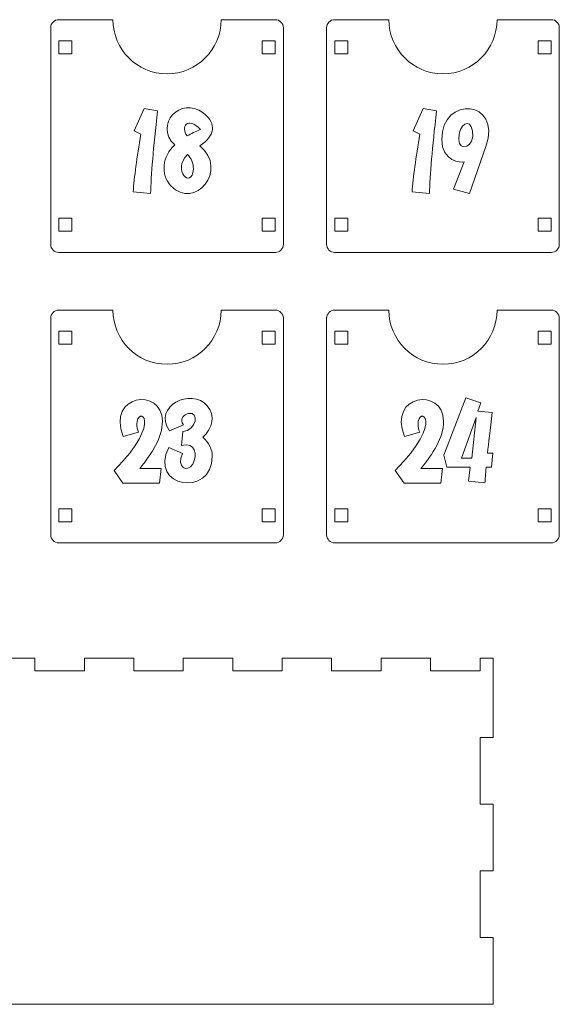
# Model space of a CAD drawing. Header units: millimetres. Extents: x -945 to 978, y -385 to 824.
# Tile 16 of 33: x 489 to 614, y -94 to 133. Entities that reach past the tile are written whole.
import ezdxf

# ---------------------------------------------------------------- set-up
doc = ezdxf.new("R2010")
doc.units = ezdxf.units.MM
doc.header["$MEASUREMENT"] = 0
doc.layers.add('Layer 1', color=7, linetype='Continuous')

msp = doc.modelspace()

# ---------------------------------------------------------------- linework, layer by layer
at = {"layer": 'Layer 1', "color": 250, "lineweight": 9}
for points, knots in [([(535.8242, 133.0017), (535.8242, 126.0982), (530.2279, 120.5017), (523.3242, 120.5017), (523.3242, 120.5017), (516.4207, 120.5017), (510.8243, 126.0982), (510.8243, 133.0017), (510.8243, 133.0017), (510.8243, 133.0017), (498.2947, 133.0017), (498.2947, 133.0017), (498.2947, 133.0017), (497.2774, 133.0017), (496.4451, 132.1694), (496.4451, 131.1522), (496.4451, 131.1522), (496.4451, 131.1522), (496.4451, 81.0932), (496.4451, 81.0932), (496.4451, 81.0932), (496.4451, 80.076), (497.2774, 79.2437), (498.2947, 79.2437), (498.2947, 79.2437), (498.2947, 79.2437), (548.3539, 79.2437), (548.3539, 79.2437), (548.3539, 79.2437), (549.3712, 79.2437), (550.2034, 80.076), (550.2034, 81.0932), (550.2034, 81.0932), (550.2034, 81.0932), (550.2034, 131.1522), (550.2034, 131.1522), (550.2034, 131.1522), (550.2034, 132.1694), (549.3712, 133.0017), (548.3539, 133.0017), (548.3539, 133.0017), (548.3539, 133.0017), (535.8242, 133.0017), (535.8242, 133.0017)], [0, 0, 0, 0, 0.08333333, 0.08333333, 0.08333333, 0.08333333, 0.16666667, 0.16666667, 0.16666667, 0.16666667, 0.25, 0.25, 0.25, 0.25, 0.33333333, 0.33333333, 0.33333333, 0.33333333, 0.41666667, 0.41666667, 0.41666667, 0.41666667, 0.5, 0.5, 0.5, 0.5, 0.58333333, 0.58333333, 0.58333333, 0.58333333, 0.66666667, 0.66666667, 0.66666667, 0.66666667, 0.75, 0.75, 0.75, 0.75, 0.83333333, 0.83333333, 0.83333333, 0.83333333, 1, 1, 1, 1]), ([(599.5824, 133.0017), (599.5824, 126.0982), (593.9861, 120.5017), (587.0824, 120.5017), (587.0824, 120.5017), (580.1789, 120.5017), (574.5825, 126.0982), (574.5825, 133.0017), (574.5825, 133.0017), (574.5825, 133.0017), (562.0529, 133.0017), (562.0529, 133.0017), (562.0529, 133.0017), (561.0355, 133.0017), (560.2033, 132.1694), (560.2033, 131.1522), (560.2033, 131.1522), (560.2033, 131.1522), (560.2033, 81.0932), (560.2033, 81.0932), (560.2033, 81.0932), (560.2033, 80.076), (561.0355, 79.2437), (562.0529, 79.2437), (562.0529, 79.2437), (562.0529, 79.2437), (612.1121, 79.2437), (612.1121, 79.2437), (612.1121, 79.2437), (613.1294, 79.2437), (613.9616, 80.076), (613.9616, 81.0932), (613.9616, 81.0932), (613.9616, 81.0932), (613.9616, 131.1522), (613.9616, 131.1522), (613.9616, 131.1522), (613.9616, 132.1694), (613.1294, 133.0017), (612.1121, 133.0017), (612.1121, 133.0017), (612.1121, 133.0017), (599.5824, 133.0017), (599.5824, 133.0017)], [0, 0, 0, 0, 0.08333333, 0.08333333, 0.08333333, 0.08333333, 0.16666667, 0.16666667, 0.16666667, 0.16666667, 0.25, 0.25, 0.25, 0.25, 0.33333333, 0.33333333, 0.33333333, 0.33333333, 0.41666667, 0.41666667, 0.41666667, 0.41666667, 0.5, 0.5, 0.5, 0.5, 0.58333333, 0.58333333, 0.58333333, 0.58333333, 0.66666667, 0.66666667, 0.66666667, 0.66666667, 0.75, 0.75, 0.75, 0.75, 0.83333333, 0.83333333, 0.83333333, 0.83333333, 1, 1, 1, 1]), ([(498.3243, 128.1228), (498.3243, 128.1228), (498.3243, 125.1227), (498.3243, 125.1227), (498.3243, 125.1227), (498.3243, 125.1227), (501.3242, 125.1227), (501.3242, 125.1227), (501.3242, 125.1227), (501.3242, 125.1227), (501.3242, 128.1228), (501.3242, 128.1228), (501.3242, 128.1228), (501.3242, 128.1228), (498.3243, 128.1228), (498.3243, 128.1228)], [0, 0, 0, 0, 0.2, 0.2, 0.2, 0.2, 0.4, 0.4, 0.4, 0.4, 0.6, 0.6, 0.6, 0.6, 1, 1, 1, 1]), ([(545.3242, 128.1228), (545.3242, 128.1228), (545.3242, 125.1227), (545.3242, 125.1227), (545.3242, 125.1227), (545.3242, 125.1227), (548.3243, 125.1227), (548.3243, 125.1227), (548.3243, 125.1227), (548.3243, 125.1227), (548.3243, 128.1228), (548.3243, 128.1228), (548.3243, 128.1228), (548.3243, 128.1228), (545.3242, 128.1228), (545.3242, 128.1228)], [0, 0, 0, 0, 0.2, 0.2, 0.2, 0.2, 0.4, 0.4, 0.4, 0.4, 0.6, 0.6, 0.6, 0.6, 1, 1, 1, 1]), ([(562.0825, 128.1228), (562.0825, 128.1228), (562.0825, 125.1227), (562.0825, 125.1227), (562.0825, 125.1227), (562.0825, 125.1227), (565.0824, 125.1227), (565.0824, 125.1227), (565.0824, 125.1227), (565.0824, 125.1227), (565.0824, 128.1228), (565.0824, 128.1228), (565.0824, 128.1228), (565.0824, 128.1228), (562.0825, 128.1228), (562.0825, 128.1228)], [0, 0, 0, 0, 0.2, 0.2, 0.2, 0.2, 0.4, 0.4, 0.4, 0.4, 0.6, 0.6, 0.6, 0.6, 1, 1, 1, 1]), ([(609.0824, 128.1228), (609.0824, 128.1228), (609.0824, 125.1227), (609.0824, 125.1227), (609.0824, 125.1227), (609.0824, 125.1227), (612.0825, 125.1227), (612.0825, 125.1227), (612.0825, 125.1227), (612.0825, 125.1227), (612.0825, 128.1228), (612.0825, 128.1228), (612.0825, 128.1228), (612.0825, 128.1228), (609.0824, 128.1228), (609.0824, 128.1228)], [0, 0, 0, 0, 0.2, 0.2, 0.2, 0.2, 0.4, 0.4, 0.4, 0.4, 0.6, 0.6, 0.6, 0.6, 1, 1, 1, 1]), ([(498.3243, 84.1228), (498.3243, 84.1228), (498.3243, 87.1227), (498.3243, 87.1227), (498.3243, 87.1227), (498.3243, 87.1227), (501.3242, 87.1227), (501.3242, 87.1227), (501.3242, 87.1227), (501.3242, 87.1227), (501.3242, 84.1228), (501.3242, 84.1228), (501.3242, 84.1228), (501.3242, 84.1228), (498.3243, 84.1228), (498.3243, 84.1228)], [0, 0, 0, 0, 0.2, 0.2, 0.2, 0.2, 0.4, 0.4, 0.4, 0.4, 0.6, 0.6, 0.6, 0.6, 1, 1, 1, 1]), ([(545.3242, 84.1228), (545.3242, 84.1228), (545.3242, 87.1227), (545.3242, 87.1227), (545.3242, 87.1227), (545.3242, 87.1227), (548.3243, 87.1227), (548.3243, 87.1227), (548.3243, 87.1227), (548.3243, 87.1227), (548.3243, 84.1228), (548.3243, 84.1228), (548.3243, 84.1228), (548.3243, 84.1228), (545.3242, 84.1228), (545.3242, 84.1228)], [0, 0, 0, 0, 0.2, 0.2, 0.2, 0.2, 0.4, 0.4, 0.4, 0.4, 0.6, 0.6, 0.6, 0.6, 1, 1, 1, 1]), ([(562.0825, 84.1228), (562.0825, 84.1228), (562.0825, 87.1227), (562.0825, 87.1227), (562.0825, 87.1227), (562.0825, 87.1227), (565.0824, 87.1227), (565.0824, 87.1227), (565.0824, 87.1227), (565.0824, 87.1227), (565.0824, 84.1228), (565.0824, 84.1228), (565.0824, 84.1228), (565.0824, 84.1228), (562.0825, 84.1228), (562.0825, 84.1228)], [0, 0, 0, 0, 0.2, 0.2, 0.2, 0.2, 0.4, 0.4, 0.4, 0.4, 0.6, 0.6, 0.6, 0.6, 1, 1, 1, 1]), ([(609.0824, 84.1228), (609.0824, 84.1228), (609.0824, 87.1227), (609.0824, 87.1227), (609.0824, 87.1227), (609.0824, 87.1227), (612.0825, 87.1227), (612.0825, 87.1227), (612.0825, 87.1227), (612.0825, 87.1227), (612.0825, 84.1228), (612.0825, 84.1228), (612.0825, 84.1228), (612.0825, 84.1228), (609.0824, 84.1228), (609.0824, 84.1228)], [0, 0, 0, 0, 0.2, 0.2, 0.2, 0.2, 0.4, 0.4, 0.4, 0.4, 0.6, 0.6, 0.6, 0.6, 1, 1, 1, 1]), ([(535.8242, 65.9007), (535.8242, 58.997), (530.2279, 53.4006), (523.3242, 53.4006), (523.3242, 53.4006), (516.4207, 53.4006), (510.8243, 58.997), (510.8243, 65.9007), (510.8243, 65.9007), (510.8243, 65.9007), (498.2947, 65.9007), (498.2947, 65.9007), (498.2947, 65.9007), (497.2774, 65.9007), (496.4451, 65.0683), (496.4451, 64.0512), (496.4451, 64.0512), (496.4451, 64.0512), (496.4451, 13.9922), (496.4451, 13.9922), (496.4451, 13.9922), (496.4451, 12.975), (497.2774, 12.1427), (498.2947, 12.1427), (498.2947, 12.1427), (498.2947, 12.1427), (548.3539, 12.1427), (548.3539, 12.1427), (548.3539, 12.1427), (549.3712, 12.1427), (550.2034, 12.975), (550.2034, 13.9922), (550.2034, 13.9922), (550.2034, 13.9922), (550.2034, 64.0512), (550.2034, 64.0512), (550.2034, 64.0512), (550.2034, 65.0683), (549.3712, 65.9007), (548.3539, 65.9007), (548.3539, 65.9007), (548.3539, 65.9007), (535.8242, 65.9007), (535.8242, 65.9007)], [0, 0, 0, 0, 0.08333333, 0.08333333, 0.08333333, 0.08333333, 0.16666667, 0.16666667, 0.16666667, 0.16666667, 0.25, 0.25, 0.25, 0.25, 0.33333333, 0.33333333, 0.33333333, 0.33333333, 0.41666667, 0.41666667, 0.41666667, 0.41666667, 0.5, 0.5, 0.5, 0.5, 0.58333333, 0.58333333, 0.58333333, 0.58333333, 0.66666667, 0.66666667, 0.66666667, 0.66666667, 0.75, 0.75, 0.75, 0.75, 0.83333333, 0.83333333, 0.83333333, 0.83333333, 1, 1, 1, 1]), ([(599.5824, 65.9007), (599.5824, 58.997), (593.9861, 53.4006), (587.0824, 53.4006), (587.0824, 53.4006), (580.1789, 53.4006), (574.5825, 58.997), (574.5825, 65.9007), (574.5825, 65.9007), (574.5825, 65.9007), (562.0529, 65.9007), (562.0529, 65.9007), (562.0529, 65.9007), (561.0355, 65.9007), (560.2033, 65.0683), (560.2033, 64.0512), (560.2033, 64.0512), (560.2033, 64.0512), (560.2033, 13.9922), (560.2033, 13.9922), (560.2033, 13.9922), (560.2033, 12.975), (561.0355, 12.1427), (562.0529, 12.1427), (562.0529, 12.1427), (562.0529, 12.1427), (612.1121, 12.1427), (612.1121, 12.1427), (612.1121, 12.1427), (613.1294, 12.1427), (613.9616, 12.975), (613.9616, 13.9922), (613.9616, 13.9922), (613.9616, 13.9922), (613.9616, 64.0512), (613.9616, 64.0512), (613.9616, 64.0512), (613.9616, 65.0683), (613.1294, 65.9007), (612.1121, 65.9007), (612.1121, 65.9007), (612.1121, 65.9007), (599.5824, 65.9007), (599.5824, 65.9007)], [0, 0, 0, 0, 0.08333333, 0.08333333, 0.08333333, 0.08333333, 0.16666667, 0.16666667, 0.16666667, 0.16666667, 0.25, 0.25, 0.25, 0.25, 0.33333333, 0.33333333, 0.33333333, 0.33333333, 0.41666667, 0.41666667, 0.41666667, 0.41666667, 0.5, 0.5, 0.5, 0.5, 0.58333333, 0.58333333, 0.58333333, 0.58333333, 0.66666667, 0.66666667, 0.66666667, 0.66666667, 0.75, 0.75, 0.75, 0.75, 0.83333333, 0.83333333, 0.83333333, 0.83333333, 1, 1, 1, 1]), ([(498.3243, 61.0216), (498.3243, 61.0216), (498.3243, 58.0216), (498.3243, 58.0216), (498.3243, 58.0216), (498.3243, 58.0216), (501.3242, 58.0216), (501.3242, 58.0216), (501.3242, 58.0216), (501.3242, 58.0216), (501.3242, 61.0216), (501.3242, 61.0216), (501.3242, 61.0216), (501.3242, 61.0216), (498.3243, 61.0216), (498.3243, 61.0216)], [0, 0, 0, 0, 0.2, 0.2, 0.2, 0.2, 0.4, 0.4, 0.4, 0.4, 0.6, 0.6, 0.6, 0.6, 1, 1, 1, 1]), ([(545.3242, 61.0216), (545.3242, 61.0216), (545.3242, 58.0216), (545.3242, 58.0216), (545.3242, 58.0216), (545.3242, 58.0216), (548.3243, 58.0216), (548.3243, 58.0216), (548.3243, 58.0216), (548.3243, 58.0216), (548.3243, 61.0216), (548.3243, 61.0216), (548.3243, 61.0216), (548.3243, 61.0216), (545.3242, 61.0216), (545.3242, 61.0216)], [0, 0, 0, 0, 0.2, 0.2, 0.2, 0.2, 0.4, 0.4, 0.4, 0.4, 0.6, 0.6, 0.6, 0.6, 1, 1, 1, 1]), ([(562.0825, 61.0216), (562.0825, 61.0216), (562.0825, 58.0216), (562.0825, 58.0216), (562.0825, 58.0216), (562.0825, 58.0216), (565.0824, 58.0216), (565.0824, 58.0216), (565.0824, 58.0216), (565.0824, 58.0216), (565.0824, 61.0216), (565.0824, 61.0216), (565.0824, 61.0216), (565.0824, 61.0216), (562.0825, 61.0216), (562.0825, 61.0216)], [0, 0, 0, 0, 0.2, 0.2, 0.2, 0.2, 0.4, 0.4, 0.4, 0.4, 0.6, 0.6, 0.6, 0.6, 1, 1, 1, 1]), ([(609.0824, 61.0216), (609.0824, 61.0216), (609.0824, 58.0216), (609.0824, 58.0216), (609.0824, 58.0216), (609.0824, 58.0216), (612.0825, 58.0216), (612.0825, 58.0216), (612.0825, 58.0216), (612.0825, 58.0216), (612.0825, 61.0216), (612.0825, 61.0216), (612.0825, 61.0216), (612.0825, 61.0216), (609.0824, 61.0216), (609.0824, 61.0216)], [0, 0, 0, 0, 0.2, 0.2, 0.2, 0.2, 0.4, 0.4, 0.4, 0.4, 0.6, 0.6, 0.6, 0.6, 1, 1, 1, 1]), ([(498.3243, 17.0216), (498.3243, 17.0216), (498.3243, 20.0217), (498.3243, 20.0217), (498.3243, 20.0217), (498.3243, 20.0217), (501.3242, 20.0217), (501.3242, 20.0217), (501.3242, 20.0217), (501.3242, 20.0217), (501.3242, 17.0216), (501.3242, 17.0216), (501.3242, 17.0216), (501.3242, 17.0216), (498.3243, 17.0216), (498.3243, 17.0216)], [0, 0, 0, 0, 0.2, 0.2, 0.2, 0.2, 0.4, 0.4, 0.4, 0.4, 0.6, 0.6, 0.6, 0.6, 1, 1, 1, 1]), ([(545.3242, 17.0216), (545.3242, 17.0216), (545.3242, 20.0217), (545.3242, 20.0217), (545.3242, 20.0217), (545.3242, 20.0217), (548.3243, 20.0217), (548.3243, 20.0217), (548.3243, 20.0217), (548.3243, 20.0217), (548.3243, 17.0216), (548.3243, 17.0216), (548.3243, 17.0216), (548.3243, 17.0216), (545.3242, 17.0216), (545.3242, 17.0216)], [0, 0, 0, 0, 0.2, 0.2, 0.2, 0.2, 0.4, 0.4, 0.4, 0.4, 0.6, 0.6, 0.6, 0.6, 1, 1, 1, 1]), ([(562.0825, 17.0216), (562.0825, 17.0216), (562.0825, 20.0217), (562.0825, 20.0217), (562.0825, 20.0217), (562.0825, 20.0217), (565.0824, 20.0217), (565.0824, 20.0217), (565.0824, 20.0217), (565.0824, 20.0217), (565.0824, 17.0216), (565.0824, 17.0216), (565.0824, 17.0216), (565.0824, 17.0216), (562.0825, 17.0216), (562.0825, 17.0216)], [0, 0, 0, 0, 0.2, 0.2, 0.2, 0.2, 0.4, 0.4, 0.4, 0.4, 0.6, 0.6, 0.6, 0.6, 1, 1, 1, 1]), ([(609.0824, 17.0216), (609.0824, 17.0216), (609.0824, 20.0217), (609.0824, 20.0217), (609.0824, 20.0217), (609.0824, 20.0217), (612.0825, 20.0217), (612.0825, 20.0217), (612.0825, 20.0217), (612.0825, 20.0217), (612.0825, 17.0216), (612.0825, 17.0216), (612.0825, 17.0216), (612.0825, 17.0216), (609.0824, 17.0216), (609.0824, 17.0216)], [0, 0, 0, 0, 0.2, 0.2, 0.2, 0.2, 0.4, 0.4, 0.4, 0.4, 0.6, 0.6, 0.6, 0.6, 1, 1, 1, 1]), ([(355.6625, -14.4602), (351.7883, -14.4602), (347.9771, -14.4602), (344.2348, -14.4602), (344.2348, -14.4602), (344.2348, -14.4602), (344.2348, -17.4602), (344.2348, -17.4602), (344.2348, -17.4602), (344.2348, -17.4602), (332.8068, -17.4602), (332.8068, -17.4602), (332.8068, -17.4602), (332.8068, -17.4602), (332.8068, -14.4602), (332.8068, -14.4602), (332.8068, -14.4602), (331.8009, -14.4602), (330.801, -14.4602), (329.8069, -14.4602), (329.8069, -14.4602), (329.8069, -14.4602), (329.8069, -32.8603), (329.8069, -32.8603), (329.8069, -32.8603), (329.8069, -32.8603), (332.8068, -32.8603), (332.8068, -32.8603), (332.8068, -32.8603), (332.8068, -32.8603), (332.8068, -48.2602), (332.8068, -48.2602), (332.8068, -48.2602), (332.8068, -48.2602), (329.8069, -48.2602), (329.8069, -48.2602), (329.8069, -48.2602), (329.8069, -48.2602), (329.8069, -63.6603), (329.8069, -63.6603), (329.8069, -63.6603), (329.8069, -63.6603), (332.8068, -63.6603), (332.8068, -63.6603), (332.8068, -63.6603), (332.8068, -63.6603), (332.8068, -79.0602), (332.8068, -79.0602), (332.8068, -79.0602), (332.8068, -79.0602), (329.8069, -79.0602), (329.8069, -79.0602), (329.8069, -79.0602), (329.8069, -79.0602), (329.8069, -94.4603), (329.8069, -94.4603), (329.8069, -94.4603), (329.8069, -94.4603), (598.6468, -94.4603), (598.6468, -94.4603), (598.6468, -94.4603), (598.6468, -94.4603), (598.6468, -79.0602), (598.6468, -79.0602), (598.6468, -79.0602), (598.6468, -79.0602), (595.6469, -79.0602), (595.6469, -79.0602), (595.6469, -79.0602), (595.6469, -79.0602), (595.6469, -63.6603), (595.6469, -63.6603), (595.6469, -63.6603), (595.6469, -63.6603), (598.6468, -63.6603), (598.6468, -63.6603), (598.6468, -63.6603), (598.6468, -63.6603), (598.6468, -48.2602), (598.6468, -48.2602), (598.6468, -48.2602), (598.6468, -48.2602), (595.6469, -48.2602), (595.6469, -48.2602), (595.6469, -48.2602), (595.6469, -48.2602), (595.6469, -32.8603), (595.6469, -32.8603), (595.6469, -32.8603), (595.6469, -32.8603), (598.6468, -32.8603), (598.6468, -32.8603), (598.6468, -32.8603), (598.6468, -32.8603), (598.6468, -14.4602), (598.6468, -14.4602), (598.6468, -14.4602), (597.6488, -14.4602), (596.6489, -14.4602), (595.6469, -14.4602), (595.6469, -14.4602), (595.6469, -14.4602), (595.6469, -17.4602), (595.6469, -17.4602), (595.6469, -17.4602), (595.6469, -17.4602), (584.219, -17.4602), (584.219, -17.4602), (584.219, -17.4602), (584.219, -17.4602), (584.219, -14.4602), (584.219, -14.4602), (584.219, -14.4602), (580.4319, -14.4602), (576.6214, -14.4602), (572.7912, -14.4602), (572.7912, -14.4602), (572.7912, -14.4602), (572.7912, -17.4602), (572.7912, -17.4602), (572.7912, -17.4602), (572.7912, -17.4602), (561.3633, -17.4602), (561.3633, -17.4602), (561.3633, -17.4602), (561.3633, -17.4602), (561.3633, -14.4602), (561.3633, -14.4602), (561.3633, -14.4602), (557.5688, -14.4602), (553.7584, -14.4602), (549.9355, -14.4602), (549.9355, -14.4602), (549.9355, -14.4602), (549.9355, -17.4602), (549.9355, -17.4602), (549.9355, -17.4602), (549.9355, -17.4602), (538.5078, -17.4602), (538.5078, -17.4602), (538.5078, -17.4602), (538.5078, -17.4602), (538.5078, -14.4602), (538.5078, -14.4602), (538.5078, -14.4602), (534.7064, -14.4602), (530.8962, -14.4602), (527.0798, -14.4602), (527.0798, -14.4602), (527.0798, -14.4602), (527.0798, -17.4602), (527.0798, -17.4602), (527.0798, -17.4602), (527.0798, -17.4602), (515.6521, -17.4602), (515.6521, -17.4602), (515.6521, -17.4602), (515.6521, -17.4602), (515.6521, -14.4602), (515.6521, -14.4602), (515.6521, -14.4602), (511.8445, -14.4602), (508.0341, -14.4602), (504.2243, -14.4602), (504.2243, -14.4602), (504.2243, -14.4602), (504.2243, -17.4602), (504.2243, -17.4602), (504.2243, -17.4602), (504.2243, -17.4602), (492.7964, -17.4602), (492.7964, -17.4602), (492.7964, -17.4602), (492.7964, -17.4602), (492.7964, -14.4602), (492.7964, -14.4602), (492.7964, -14.4602), (488.9826, -14.4602), (485.1722, -14.4602), (481.3687, -14.4602), (481.3687, -14.4602), (481.3687, -14.4602), (481.3687, -17.4602), (481.3687, -17.4602), (481.3687, -17.4602), (481.3687, -17.4602), (469.9407, -17.4602), (469.9407, -17.4602), (469.9407, -17.4602), (469.9407, -17.4602), (469.9407, -14.4602), (469.9407, -14.4602), (469.9407, -14.4602), (466.1203, -14.4602), (462.3101, -14.4602), (458.513, -14.4602), (458.513, -14.4602), (458.513, -14.4602), (458.513, -17.4602), (458.513, -17.4602), (458.513, -17.4602), (458.513, -17.4602), (447.085, -17.4602), (447.085, -17.4602), (447.085, -17.4602), (447.085, -17.4602), (447.085, -14.4602), (447.085, -14.4602), (447.085, -14.4602), (443.2575, -14.4602), (439.4472, -14.4602), (435.6572, -14.4602), (435.6572, -14.4602), (435.6572, -14.4602), (435.6572, -17.4602), (435.6572, -17.4602), (435.6572, -17.4602), (435.6572, -17.4602), (424.2295, -17.4602), (424.2295, -17.4602), (424.2295, -17.4602), (424.2295, -17.4602), (424.2295, -14.4602), (424.2295, -14.4602), (424.2295, -14.4602), (420.3939, -14.4602), (416.5835, -14.4602), (412.8016, -14.4602), (412.8016, -14.4602), (412.8016, -14.4602), (412.8016, -17.4602), (412.8016, -17.4602), (412.8016, -17.4602), (412.8016, -17.4602), (401.3739, -17.4602), (401.3739, -17.4602), (401.3739, -17.4602), (401.3739, -17.4602), (401.3739, -14.4602), (401.3739, -14.4602), (401.3739, -14.4602), (397.5286, -14.4602), (393.718, -14.4602), (389.9459, -14.4602), (389.9459, -14.4602), (389.9459, -14.4602), (389.9459, -17.4602), (389.9459, -17.4602), (389.9459, -17.4602), (389.9459, -17.4602), (378.5181, -17.4602), (378.5181, -17.4602), (378.5181, -17.4602), (378.5181, -17.4602), (378.5181, -14.4602), (378.5181, -14.4602), (378.5181, -14.4602), (374.6607, -14.4602), (370.8498, -14.4602), (367.0904, -14.4602), (367.0904, -14.4602), (367.0904, -14.4602), (367.0904, -17.4602), (367.0904, -17.4602), (367.0904, -17.4602), (367.0904, -17.4602), (355.6625, -17.4602), (355.6625, -17.4602), (355.6625, -17.4602), (355.6625, -17.4602), (355.6625, -14.4602), (355.6625, -14.4602)], [0, 0, 0, 0, 0.01449275, 0.01449275, 0.01449275, 0.01449275, 0.02898551, 0.02898551, 0.02898551, 0.02898551, 0.04347826, 0.04347826, 0.04347826, 0.04347826, 0.05797101, 0.05797101, 0.05797101, 0.05797101, 0.07246377, 0.07246377, 0.07246377, 0.07246377, 0.08695652, 0.08695652, 0.08695652, 0.08695652, 0.10144928, 0.10144928, 0.10144928, 0.10144928, 0.11594203, 0.11594203, 0.11594203, 0.11594203, 0.13043478, 0.13043478, 0.13043478, 0.13043478, 0.14492754, 0.14492754, 0.14492754, 0.14492754, 0.15942029, 0.15942029, 0.15942029, 0.15942029, 0.17391304, 0.17391304, 0.17391304, 0.17391304, 0.1884058, 0.1884058, 0.1884058, 0.1884058, 0.20289855, 0.20289855, 0.20289855, 0.20289855, 0.2173913, 0.2173913, 0.2173913, 0.2173913, 0.23188406, 0.23188406, 0.23188406, 0.23188406, 0.24637681, 0.24637681, 0.24637681, 0.24637681, 0.26086957, 0.26086957, 0.26086957, 0.26086957, 0.27536232, 0.27536232, 0.27536232, 0.27536232, 0.28985507, 0.28985507, 0.28985507, 0.28985507, 0.30434783, 0.30434783, 0.30434783, 0.30434783, 0.31884058, 0.31884058, 0.31884058, 0.31884058, 0.33333333, 0.33333333, 0.33333333, 0.33333333, 0.34782609, 0.34782609, 0.34782609, 0.34782609, 0.36231884, 0.36231884, 0.36231884, 0.36231884, 0.37681159, 0.37681159, 0.37681159, 0.37681159, 0.39130435, 0.39130435, 0.39130435, 0.39130435, 0.4057971, 0.4057971, 0.4057971, 0.4057971, 0.42028986, 0.42028986, 0.42028986, 0.42028986, 0.43478261, 0.43478261, 0.43478261, 0.43478261, 0.44927536, 0.44927536, 0.44927536, 0.44927536, 0.46376812, 0.46376812, 0.46376812, 0.46376812, 0.47826087, 0.47826087, 0.47826087, 0.47826087, 0.49275362, 0.49275362, 0.49275362, 0.49275362, 0.50724638, 0.50724638, 0.50724638, 0.50724638, 0.52173913, 0.52173913, 0.52173913, 0.52173913, 0.53623188, 0.53623188, 0.53623188, 0.53623188, 0.55072464, 0.55072464, 0.55072464, 0.55072464, 0.56521739, 0.56521739, 0.56521739, 0.56521739, 0.57971014, 0.57971014, 0.57971014, 0.57971014, 0.5942029, 0.5942029, 0.5942029, 0.5942029, 0.60869565, 0.60869565, 0.60869565, 0.60869565, 0.62318841, 0.62318841, 0.62318841, 0.62318841, 0.63768116, 0.63768116, 0.63768116, 0.63768116, 0.65217391, 0.65217391, 0.65217391, 0.65217391, 0.66666667, 0.66666667, 0.66666667, 0.66666667, 0.68115942, 0.68115942, 0.68115942, 0.68115942, 0.69565217, 0.69565217, 0.69565217, 0.69565217, 0.71014493, 0.71014493, 0.71014493, 0.71014493, 0.72463768, 0.72463768, 0.72463768, 0.72463768, 0.73913043, 0.73913043, 0.73913043, 0.73913043, 0.75362319, 0.75362319, 0.75362319, 0.75362319, 0.76811594, 0.76811594, 0.76811594, 0.76811594, 0.7826087, 0.7826087, 0.7826087, 0.7826087, 0.79710145, 0.79710145, 0.79710145, 0.79710145, 0.8115942, 0.8115942, 0.8115942, 0.8115942, 0.82608696, 0.82608696, 0.82608696, 0.82608696, 0.84057971, 0.84057971, 0.84057971, 0.84057971, 0.85507246, 0.85507246, 0.85507246, 0.85507246, 0.86956522, 0.86956522, 0.86956522, 0.86956522, 0.88405797, 0.88405797, 0.88405797, 0.88405797, 0.89855072, 0.89855072, 0.89855072, 0.89855072, 0.91304348, 0.91304348, 0.91304348, 0.91304348, 0.92753623, 0.92753623, 0.92753623, 0.92753623, 0.94202899, 0.94202899, 0.94202899, 0.94202899, 0.95652174, 0.95652174, 0.95652174, 0.95652174, 0.97101449, 0.97101449, 0.97101449, 0.97101449, 1, 1, 1, 1])]:
    msp.add_open_spline(points, degree=3, knots=knots, dxfattribs=at)
at = {"layer": 'Layer 1', "color": 240, "lineweight": 9}
for points, knots in [([(530.8721, 103.8743), (537.7266, 98.2501), (529.6405, 88.8843), (524.2355, 94.5906), (524.2355, 94.5906), (521.696, 97.2771), (522.3105, 101.4972), (525.0975, 104.0672), (525.0975, 104.0672), (520.2701, 108.7552), (526.4361, 115.461), (531.6888, 111.4752), (531.6888, 111.4752), (534.9478, 108.9163), (534.3381, 106.0438), (530.8721, 103.8743)], [0, 0, 0, 0, 0.2, 0.2, 0.2, 0.2, 0.4, 0.4, 0.4, 0.4, 0.6, 0.6, 0.6, 0.6, 1, 1, 1, 1]), ([(593.2138, 92.8126), (593.2138, 92.8126), (589.5076, 93.8715), (589.5076, 93.8715), (589.5076, 93.8715), (589.5076, 93.8715), (591.962, 100.1961), (591.962, 100.1961), (591.962, 100.1961), (591.337, 99.8737), (586.7907, 100.2235), (586.7907, 105.318), (586.7907, 105.318), (586.7907, 115.5452), (600.8303, 114.6344), (596.9896, 103.7051), (596.9896, 103.7051), (596.9896, 103.7051), (593.2138, 92.8126), (593.2138, 92.8126)], [0, 0, 0, 0, 0.16666667, 0.16666667, 0.16666667, 0.16666667, 0.33333333, 0.33333333, 0.33333333, 0.33333333, 0.5, 0.5, 0.5, 0.5, 0.66666667, 0.66666667, 0.66666667, 0.66666667, 1, 1, 1, 1]), ([(521.1404, 111.9094), (520.18, 103.4096), (519.6423, 97.0441), (519.5274, 92.8126), (519.5274, 92.8126), (519.5274, 92.8126), (515.4889, 93.2229), (515.4889, 93.2229), (515.4889, 93.2229), (515.7598, 96.6048), (516.3631, 101.0621), (517.2906, 106.5945), (517.2906, 106.5945), (517.2906, 106.5945), (515.7311, 107.3127), (515.7311, 107.3127), (515.7311, 107.3127), (515.7311, 107.3127), (518.0375, 112.5086), (518.0375, 112.5086), (518.0375, 112.5086), (518.0375, 112.5086), (521.1404, 111.9094), (521.1404, 111.9094)], [0, 0, 0, 0, 0.14285714, 0.14285714, 0.14285714, 0.14285714, 0.28571429, 0.28571429, 0.28571429, 0.28571429, 0.42857143, 0.42857143, 0.42857143, 0.42857143, 0.57142857, 0.57142857, 0.57142857, 0.57142857, 0.71428571, 0.71428571, 0.71428571, 0.71428571, 1, 1, 1, 1]), ([(585.5821, 111.9094), (584.6217, 103.4096), (584.084, 97.0441), (583.9691, 92.8126), (583.9691, 92.8126), (583.9691, 92.8126), (579.9306, 93.2229), (579.9306, 93.2229), (579.9306, 93.2229), (580.2014, 96.6048), (580.8048, 101.0621), (581.7324, 106.5945), (581.7324, 106.5945), (581.7324, 106.5945), (580.1728, 107.3127), (580.1728, 107.3127), (580.1728, 107.3127), (580.1728, 107.3127), (582.4793, 112.5086), (582.4793, 112.5086), (582.4793, 112.5086), (582.4793, 112.5086), (585.5821, 111.9094), (585.5821, 111.9094)], [0, 0, 0, 0, 0.14285714, 0.14285714, 0.14285714, 0.14285714, 0.28571429, 0.28571429, 0.28571429, 0.28571429, 0.42857143, 0.42857143, 0.42857143, 0.42857143, 0.57142857, 0.57142857, 0.57142857, 0.57142857, 0.71428571, 0.71428571, 0.71428571, 0.71428571, 1, 1, 1, 1]), ([(531.0403, 107.601), (528.08, 110.8134), (526.4022, 108.2107), (527.9621, 106.1356), (527.9621, 106.1356), (528.9391, 106.698), (529.965, 107.1863), (531.0403, 107.601)], [0, 0, 0, 0, 0.33333333, 0.33333333, 0.33333333, 0.33333333, 1, 1, 1, 1]), ([(593.9087, 107.3012), (593.3881, 110.4063), (590.7347, 109.0963), (590.7347, 105.318), (590.7347, 105.318), (590.7347, 102.3354), (594.5475, 103.4921), (593.9087, 107.3012)], [0, 0, 0, 0, 0.33333333, 0.33333333, 0.33333333, 0.33333333, 1, 1, 1, 1]), ([(529.4274, 98.4649), (529.411, 99.8727), (528.9472, 101.0137), (528.032, 101.8797), (528.032, 101.8797), (524.4109, 98.2417), (529.0277, 93.6515), (529.4274, 98.4649)], [0, 0, 0, 0, 0.33333333, 0.33333333, 0.33333333, 0.33333333, 1, 1, 1, 1]), ([(522.2647, 40.2595), (522.2997, 36.4267), (519.7253, 32.6903), (517.0237, 29.2971), (517.0237, 29.2971), (517.0237, 29.2971), (522.0021, 29.2971), (522.0021, 29.2971), (522.0021, 29.2971), (522.0021, 29.2971), (521.6163, 25.9522), (521.6163, 25.9522), (521.6163, 25.9522), (521.6163, 25.9522), (513.1533, 25.9522), (513.1533, 25.9522), (513.1533, 25.9522), (513.1533, 25.9522), (511.1055, 28.8621), (511.1055, 28.8621), (511.1055, 28.8621), (522.8662, 40.68), (516.3506, 43.9285), (516.3506, 39.5167), (516.3506, 39.5167), (516.3506, 38.9379), (516.4777, 38.3305), (516.7364, 37.6861), (516.7364, 37.6861), (516.7364, 37.6861), (513.2232, 36.7503), (513.2232, 36.7503), (513.2232, 36.7503), (509.2929, 46.4492), (522.1648, 48.1578), (522.2647, 40.2595)], [0, 0, 0, 0, 0.1, 0.1, 0.1, 0.1, 0.2, 0.2, 0.2, 0.2, 0.3, 0.3, 0.3, 0.3, 0.4, 0.4, 0.4, 0.4, 0.5, 0.5, 0.5, 0.5, 0.6, 0.6, 0.6, 0.6, 0.7, 0.7, 0.7, 0.7, 0.8, 0.8, 0.8, 0.8, 1, 1, 1, 1]), ([(533.7853, 32.1653), (533.7853, 22.3148), (518.8713, 25.1374), (523.7793, 34.1599), (523.7793, 34.1599), (523.7793, 34.1599), (526.8819, 32.789), (526.8819, 32.789), (526.8819, 32.789), (525.4136, 29.6925), (527.9487, 28.1532), (529.2624, 30.3389), (529.2624, 30.3389), (530.4451, 32.3557), (529.876, 35.6202), (526.6644, 34.6442), (526.6644, 34.6442), (526.6644, 34.6442), (526.9558, 37.8413), (526.9558, 37.8413), (526.9558, 37.8413), (530.1087, 38.0788), (530.9465, 42.6348), (528.2589, 42.0127), (528.2589, 42.0127), (527.1904, 41.7653), (526.1268, 40.6957), (527.0995, 39.4298), (527.0995, 39.4298), (527.0995, 39.4298), (523.8777, 38.0342), (523.8777, 38.0342), (523.8777, 38.0342), (519.9568, 43.6464), (528.9199, 48.1542), (532.632, 43.8047), (532.632, 43.8047), (534.5836, 41.5225), (533.879, 38.6362), (531.5977, 36.5402), (531.5977, 36.5402), (533.0547, 35.2105), (533.7853, 33.7535), (533.7853, 32.1653)], [0, 0, 0, 0, 0.08333333, 0.08333333, 0.08333333, 0.08333333, 0.16666667, 0.16666667, 0.16666667, 0.16666667, 0.25, 0.25, 0.25, 0.25, 0.33333333, 0.33333333, 0.33333333, 0.33333333, 0.41666667, 0.41666667, 0.41666667, 0.41666667, 0.5, 0.5, 0.5, 0.5, 0.58333333, 0.58333333, 0.58333333, 0.58333333, 0.66666667, 0.66666667, 0.66666667, 0.66666667, 0.75, 0.75, 0.75, 0.75, 0.83333333, 0.83333333, 0.83333333, 0.83333333, 1, 1, 1, 1]), ([(587.2299, 40.2595), (587.265, 36.4267), (584.6905, 32.6903), (581.9889, 29.2971), (581.9889, 29.2971), (581.9889, 29.2971), (586.9673, 29.2971), (586.9673, 29.2971), (586.9673, 29.2971), (586.9673, 29.2971), (586.5815, 25.9522), (586.5815, 25.9522), (586.5815, 25.9522), (586.5815, 25.9522), (578.1186, 25.9522), (578.1186, 25.9522), (578.1186, 25.9522), (578.1186, 25.9522), (576.0707, 28.8621), (576.0707, 28.8621), (576.0707, 28.8621), (587.8313, 40.68), (581.3158, 43.9285), (581.3158, 39.5167), (581.3158, 39.5167), (581.3158, 38.9379), (581.443, 38.3305), (581.7016, 37.6861), (581.7016, 37.6861), (581.7016, 37.6861), (578.1883, 36.7503), (578.1883, 36.7503), (578.1883, 36.7503), (574.258, 46.4492), (587.13, 48.1578), (587.2299, 40.2595)], [0, 0, 0, 0, 0.1, 0.1, 0.1, 0.1, 0.2, 0.2, 0.2, 0.2, 0.3, 0.3, 0.3, 0.3, 0.4, 0.4, 0.4, 0.4, 0.5, 0.5, 0.5, 0.5, 0.6, 0.6, 0.6, 0.6, 0.7, 0.7, 0.7, 0.7, 0.8, 0.8, 0.8, 0.8, 1, 1, 1, 1]), ([(598.6145, 32.8994), (598.6145, 32.8994), (598.3025, 29.6036), (598.3025, 29.6036), (598.3025, 29.6036), (598.3025, 29.6036), (597.0754, 29.6036), (597.0754, 29.6036), (597.0754, 29.6036), (596.9317, 28.0154), (596.8373, 26.8046), (596.7881, 25.9714), (596.7881, 25.9714), (596.7881, 25.9714), (593.0121, 26.3819), (593.0121, 26.3819), (593.0121, 26.3819), (593.0121, 26.3819), (593.3488, 29.6036), (593.3488, 29.6036), (593.3488, 29.6036), (593.3488, 29.6036), (587.9846, 29.6036), (587.9846, 29.6036), (587.9846, 29.6036), (587.9846, 29.6036), (587.2622, 32.3698), (587.2622, 32.3698), (587.2622, 32.3698), (587.2622, 32.3698), (592.3637, 45.6675), (592.3637, 45.6675), (592.3637, 45.6675), (592.3637, 45.6675), (595.8482, 44.4896), (595.8482, 44.4896), (595.8482, 44.4896), (595.8482, 44.4896), (595.1053, 42.5648), (595.1053, 42.5648), (595.1053, 42.5648), (595.1053, 42.5648), (598.4707, 42.2282), (598.4707, 42.2282), (598.4707, 42.2282), (597.9741, 38.2225), (597.6131, 35.1114), (597.3873, 32.8994), (597.3873, 32.8994), (597.3873, 32.8994), (598.6145, 32.8994), (598.6145, 32.8994)], [0, 0, 0, 0, 0.07142857, 0.07142857, 0.07142857, 0.07142857, 0.14285714, 0.14285714, 0.14285714, 0.14285714, 0.21428571, 0.21428571, 0.21428571, 0.21428571, 0.28571429, 0.28571429, 0.28571429, 0.28571429, 0.35714286, 0.35714286, 0.35714286, 0.35714286, 0.42857143, 0.42857143, 0.42857143, 0.42857143, 0.5, 0.5, 0.5, 0.5, 0.57142857, 0.57142857, 0.57142857, 0.57142857, 0.64285714, 0.64285714, 0.64285714, 0.64285714, 0.71428571, 0.71428571, 0.71428571, 0.71428571, 0.78571429, 0.78571429, 0.78571429, 0.78571429, 0.85714286, 0.85714286, 0.85714286, 0.85714286, 1, 1, 1, 1]), ([(594.7195, 41.1242), (594.7195, 41.1242), (591.3992, 31.7214), (591.3992, 31.7214), (591.3992, 31.7214), (591.3992, 31.7214), (593.7591, 31.7214), (593.7591, 31.7214), (593.7591, 31.7214), (593.7591, 31.7214), (594.7195, 41.1242), (594.7195, 41.1242)], [0, 0, 0, 0, 0.25, 0.25, 0.25, 0.25, 0.5, 0.5, 0.5, 0.5, 1, 1, 1, 1])]:
    msp.add_open_spline(points, degree=3, knots=knots, dxfattribs=at)

doc.saveas('drawing.dxf')
